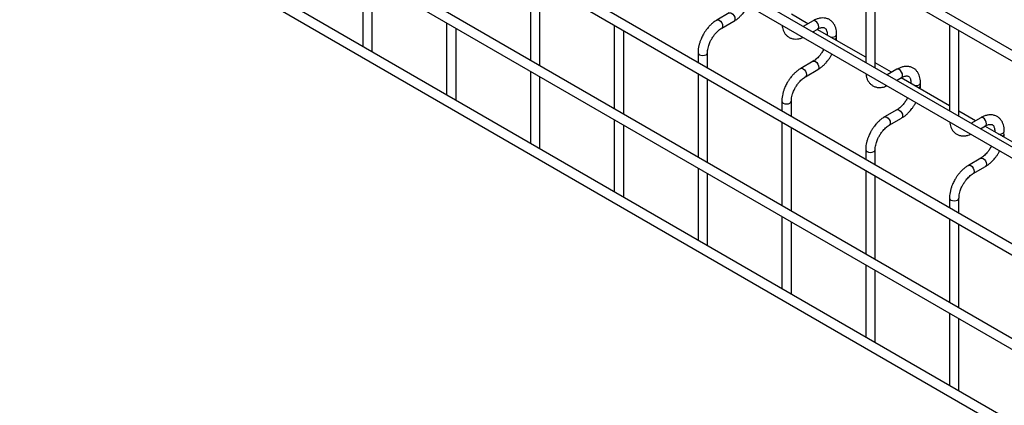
# Model space of a CAD drawing. Header units: inches. Extents: x 0.2 to 10.7, y 0.2 to 8.1.
# Tile 6 of 19: x 7.1 to 8.484, y 5.728 to 6.269. Entities that reach past the tile are written whole.
import ezdxf

# ---------------------------------------------------------------- set-up
doc = ezdxf.new("R2010")
doc.units = ezdxf.units.IN
doc.header["$MEASUREMENT"] = 0

msp = doc.modelspace()

# ---------------------------------------------------------------- linework, layer by layer
for p, q in [((10.51906, 5.05797), (7.10668, 7.02789)), ((7.10002, 7.01635), (10.5124, 5.04642)), ((7.10002, 6.88026), (10.5124, 4.91033)), ((10.51906, 4.92188), (7.10668, 6.8918)), ((10.51906, 4.78579), (7.10668, 6.75571)), ((7.10002, 6.74417), (10.5124, 4.77424)), ((7.10002, 6.61148), (10.5124, 4.64155)), ((10.37519, 4.73615), (7.24207, 6.54487)), ((10.51906, 4.5364), (7.10668, 6.50633)), ((7.10002, 6.49478), (10.5124, 4.52486)), ((7.58223, 6.3331), (7.58223, 6.2318)), ((7.81793, 6.32972), (7.81793, 6.21243)), ((8.28934, 6.32977), (8.28934, 6.20907)), ((7.59556, 6.2257), (7.59556, 6.3254)), ((7.83127, 6.20473), (7.83127, 6.32202)), ((8.30267, 6.20137), (8.30267, 6.32207)), ((8.09754, 6.27885), (8.08021, 6.26885)), ((8.20801, 6.26344), (8.18482, 6.27683)), ((7.70008, 6.26507), (7.70008, 6.16377)), ((7.71341, 6.15766), (7.71341, 6.25737)), ((7.93578, 6.26169), (7.93578, 6.1444)), ((8.08688, 6.2573), (8.1042, 6.2673)), ((8.21539, 6.2677), (8.20158, 6.25973)), ((8.40719, 6.26173), (8.40719, 6.14104)), ((7.94912, 6.1367), (7.94912, 6.25399)), ((8.21491, 6.25203), (8.22206, 6.25616)), ((8.28934, 6.21649), (8.22134, 6.25574)), ((8.23518, 6.24857), (8.23518, 6.24775)), ((8.23518, 6.24856), (8.23538, 6.24764)), ((8.24852, 6.2451), (8.24852, 6.24857)), ((8.42052, 6.13334), (8.42052, 6.25403)), ((7.59514, 6.22435), (7.59556, 6.2257)), ((8.05363, 6.22281), (8.05363, 6.20905)), ((8.06697, 6.20135), (8.06697, 6.22281)), ((8.23038, 6.22771), (8.2293, 6.22564)), ((8.21539, 6.21082), (8.19807, 6.20082)), ((8.32586, 6.19541), (8.30267, 6.20879)), ((7.81793, 6.19703), (7.81793, 6.09573)), ((7.83127, 6.08963), (7.83127, 6.18934)), ((8.05363, 6.19365), (8.05363, 6.07636)), ((8.20473, 6.18927), (8.22206, 6.19927)), ((8.33324, 6.19967), (8.31943, 6.1917)), ((8.33277, 6.184), (8.33991, 6.18812)), ((8.40719, 6.14846), (8.33919, 6.18771)), ((8.06697, 6.06866), (8.06697, 6.18596)), ((8.35304, 6.18054), (8.35304, 6.17972)), ((8.35304, 6.18053), (8.35324, 6.1796)), ((8.36637, 6.17707), (8.36637, 6.18054)), ((7.71299, 6.15631), (7.71341, 6.15766)), ((8.17149, 6.15478), (8.17149, 6.14102)), ((8.18482, 6.13332), (8.18482, 6.15478)), ((8.34823, 6.15967), (8.34716, 6.15761)), ((8.33324, 6.14278), (8.31592, 6.13278)), ((8.44371, 6.12737), (8.42052, 6.14076)), ((7.93578, 6.129), (7.93578, 6.0277)), ((7.94912, 6.02159), (7.94912, 6.1213)), ((8.17149, 6.12562), (8.17149, 6.00833)), ((8.32258, 6.12124), (8.33991, 6.13124)), ((8.45109, 6.13164), (8.43728, 6.12366)), ((8.45062, 6.11597), (8.45776, 6.12009)), ((8.52504, 6.08042), (8.45704, 6.11968)), ((8.18482, 6.00063), (8.18482, 6.11792)), ((8.47089, 6.11251), (8.47089, 6.11168)), ((8.47089, 6.1125), (8.47109, 6.11157)), ((8.46609, 6.09164), (8.46501, 6.08958)), ((7.83084, 6.08828), (7.83127, 6.08963)), ((8.28934, 6.08675), (8.28934, 6.07298)), ((8.30267, 6.06528), (8.30267, 6.08675)), ((8.45109, 6.07475), (8.43377, 6.06475)), ((8.44043, 6.0532), (8.45776, 6.0632)), ((8.05363, 6.06097), (8.05363, 5.95966)), ((8.06697, 5.95356), (8.06697, 6.05327)), ((8.28934, 6.05759), (8.28934, 5.94029)), ((8.30267, 5.9326), (8.30267, 6.04989)), ((7.94869, 6.02024), (7.94912, 6.02159)), ((8.40719, 6.01871), (8.40719, 6.00495)), ((8.42052, 5.99725), (8.42052, 6.01871)), ((8.17149, 5.99293), (8.17149, 5.89163)), ((8.18482, 5.88553), (8.18482, 5.98523)), ((8.40719, 5.98955), (8.40719, 5.87226)), ((8.42052, 5.86456), (8.42052, 5.98185)), ((8.06654, 5.95221), (8.06697, 5.95356)), ((8.28934, 5.9249), (8.28934, 5.8236)), ((8.30267, 5.81749), (8.30267, 5.9172)), ((8.1844, 5.88418), (8.18482, 5.88553)), ((8.40719, 5.85686), (8.40719, 5.75556)), ((8.42052, 5.74946), (8.42052, 5.84917)), ((8.30225, 5.81614), (8.30267, 5.81749)), ((8.4201, 5.74811), (8.42052, 5.74946))]:
    msp.add_line(p, q)
at = {"flags": 128}
for points in [[(8.09755, 6.27886), (8.09907, 6.27915), (8.10087, 6.27852), (8.10268, 6.27707), (8.1042, 6.275), (8.10523, 6.27265), (8.10559, 6.27036), (8.10523, 6.26848), (8.10423, 6.26732)], [(8.08018, 6.26883), (8.08021, 6.26885), (8.08174, 6.26915), (8.08355, 6.26852), (8.08535, 6.26707), (8.08688, 6.265), (8.0879, 6.26265), (8.08826, 6.26036)], [(8.08826, 6.26036), (8.0879, 6.25848), (8.08688, 6.2573), (8.08686, 6.25729)], [(8.22206, 6.25616), (8.22206, 6.25616), (8.22308, 6.25733), (8.22344, 6.25921), (8.22308, 6.2615), (8.22206, 6.26385), (8.22053, 6.26592), (8.21872, 6.26737), (8.21692, 6.268), (8.21539, 6.2677)], [(8.24023, 6.24484), (8.24185, 6.24473), (8.2444, 6.24502), (8.24656, 6.24585), (8.24801, 6.2471), (8.24852, 6.24855)], [(8.05363, 6.22284), (8.05363, 6.22281), (8.05414, 6.22134), (8.05559, 6.22009)], [(8.05559, 6.22009), (8.05775, 6.21926), (8.0603, 6.21897), (8.06285, 6.21926), (8.06502, 6.22009), (8.06646, 6.22134), (8.06697, 6.22281), (8.06697, 6.22283)], [(8.21541, 6.21083), (8.21692, 6.21112), (8.21872, 6.21049), (8.22053, 6.20903), (8.22206, 6.20697), (8.22308, 6.20461), (8.22344, 6.20232), (8.22308, 6.20045), (8.22209, 6.19929)], [(8.19804, 6.2008), (8.19806, 6.20082), (8.19959, 6.20111), (8.2014, 6.20049), (8.2032, 6.19903), (8.20473, 6.19697), (8.20575, 6.19461), (8.20611, 6.19232)], [(8.20611, 6.19232), (8.20575, 6.19045), (8.20473, 6.18927), (8.20471, 6.18926)], [(8.33991, 6.18812), (8.33991, 6.18812), (8.34093, 6.1893), (8.34129, 6.19117), (8.34093, 6.19347), (8.33991, 6.19582), (8.33838, 6.19788), (8.33657, 6.19934), (8.33477, 6.19997), (8.33324, 6.19967)], [(8.35808, 6.17681), (8.3597, 6.17669), (8.36225, 6.17698), (8.36442, 6.17782), (8.36586, 6.17907), (8.36637, 6.18052)], [(8.17149, 6.1548), (8.17149, 6.15478), (8.17199, 6.15331), (8.17344, 6.15206)], [(8.17344, 6.15206), (8.1756, 6.15122), (8.17815, 6.15093), (8.1807, 6.15122), (8.18287, 6.15206), (8.18431, 6.15331), (8.18482, 6.15478), (8.18482, 6.1548)], [(8.31589, 6.13277), (8.31592, 6.13278), (8.31745, 6.13308), (8.31925, 6.13245), (8.32105, 6.131), (8.32258, 6.12893), (8.3236, 6.12658), (8.32396, 6.12429)], [(8.33326, 6.14279), (8.33477, 6.14308), (8.33657, 6.14245), (8.33838, 6.141), (8.33991, 6.13894), (8.34093, 6.13658), (8.34129, 6.13429), (8.34093, 6.13241), (8.33994, 6.13125)], [(8.32396, 6.12429), (8.3236, 6.12241), (8.32258, 6.12124), (8.32256, 6.12123)], [(8.45776, 6.12009), (8.45776, 6.12009), (8.45878, 6.12126), (8.45914, 6.12314), (8.45878, 6.12543), (8.45776, 6.12779), (8.45623, 6.12985), (8.45442, 6.13131), (8.45262, 6.13193), (8.45109, 6.13164)], [(8.47593, 6.10877), (8.47755, 6.10866), (8.4801, 6.10895), (8.48227, 6.10978), (8.48371, 6.11103), (8.48422, 6.11248)], [(8.28934, 6.08677), (8.28934, 6.08675), (8.28984, 6.08527), (8.29129, 6.08402)], [(8.29129, 6.08402), (8.29345, 6.08319), (8.296, 6.0829), (8.29855, 6.08319), (8.30072, 6.08402), (8.30216, 6.08527), (8.30267, 6.08675), (8.30267, 6.08676)], [(8.43374, 6.06473), (8.43377, 6.06475), (8.4353, 6.06505), (8.4371, 6.06442), (8.4389, 6.06296), (8.44043, 6.0609), (8.44146, 6.05854), (8.44181, 6.05625)], [(8.45111, 6.07476), (8.45262, 6.07505), (8.45442, 6.07442), (8.45623, 6.07296), (8.45776, 6.0709), (8.45878, 6.06855), (8.45914, 6.06625), (8.45878, 6.06438), (8.45779, 6.06322)], [(8.44181, 6.05625), (8.44146, 6.05438), (8.44043, 6.0532), (8.44042, 6.05319)], [(8.40719, 6.01874), (8.40719, 6.01871), (8.4077, 6.01724), (8.40914, 6.01599)], [(8.40914, 6.01599), (8.4113, 6.01516), (8.41385, 6.01486), (8.41641, 6.01516), (8.41857, 6.01599), (8.42001, 6.01724), (8.42052, 6.01871), (8.42052, 6.01873)]]:
    msp.add_lwpolyline(points, dxfattribs=at)
for centre in [(8.24443, 6.2459), (8.36228, 6.17787), (8.48013, 6.10984)]:
    msp.add_arc(centre, 0.00417, 283.62805, 348.60971)
for points, knots in [([(8.10419, 6.26739), (8.10481, 6.26772), (8.10679, 6.2688), (8.1099, 6.2712), (8.11338, 6.27433), (8.11626, 6.27744), (8.11877, 6.28055), (8.12096, 6.28366), (8.12281, 6.28654), (8.12372, 6.28839), (8.12406, 6.28909)], [0, 0, 0, 0, 0.0787835, 0.2517455, 0.4123689, 0.5587486, 0.6723167, 0.8021279, 0.9253191, 1, 1, 1, 1]), ([(8.24846, 6.24855), (8.24846, 6.24954), (8.24846, 6.252), (8.24785, 6.25571), (8.24667, 6.25963), (8.24486, 6.26323), (8.24239, 6.26639), (8.23924, 6.269), (8.23538, 6.2709), (8.23108, 6.27182), (8.22659, 6.27175), (8.22218, 6.2708), (8.21841, 6.26941), (8.21619, 6.26809), (8.2154, 6.26762)], [0, 0, 0, 0, 0.0558652, 0.1388427, 0.2228035, 0.3073778, 0.3926591, 0.4797579, 0.5710855, 0.6701907, 0.761466, 0.8548472, 0.948408, 1, 1, 1, 1]), ([(8.08023, 6.26877), (8.07966, 6.26846), (8.07772, 6.26742), (8.07464, 6.26506), (8.07112, 6.26192), (8.06821, 6.25879), (8.06569, 6.25568), (8.06343, 6.25254), (8.06204, 6.25023), (8.06133, 6.24906)], [0, 0, 0, 0, 0.0778684, 0.2648274, 0.4390165, 0.5990017, 0.7209993, 0.8593087, 1, 1, 1, 1]), ([(8.07288, 6.24239), (8.07381, 6.24389), (8.07511, 6.246), (8.07728, 6.24884), (8.07921, 6.25107), (8.08157, 6.25343), (8.08403, 6.25545), (8.08585, 6.25675), (8.08676, 6.25722), (8.08687, 6.25728)], [0, 0, 0, 0, 0.2332801, 0.3281568, 0.4835223, 0.6415972, 0.8074158, 0.9760985, 1, 1, 1, 1]), ([(8.17173, 6.26157), (8.17187, 6.26047), (8.17218, 6.25795), (8.17332, 6.25433), (8.17511, 6.25071), (8.17757, 6.24753), (8.18071, 6.2449), (8.18456, 6.24298), (8.18886, 6.24203), (8.19334, 6.24209), (8.19749, 6.24288), (8.20014, 6.24399), (8.20132, 6.24448)], [0, 0, 0, 0, 0.0756474, 0.1737577, 0.2725892, 0.3722349, 0.4739583, 0.5805322, 0.696076, 0.802651, 0.911721, 1, 1, 1, 1]), ([(8.22205, 6.25613), (8.22276, 6.25652), (8.22429, 6.25736), (8.22643, 6.25809), (8.2284, 6.25845), (8.23006, 6.25841), (8.23144, 6.25802), (8.23252, 6.25732), (8.23357, 6.25602), (8.23443, 6.25421), (8.23499, 6.25174), (8.23525, 6.2498), (8.23518, 6.24862), (8.23517, 6.24857)], [0, 0, 0, 0, 0.076773, 0.1651146, 0.255001, 0.3490539, 0.4542972, 0.5908284, 0.6966777, 0.7976489, 0.8969593, 0.9953053, 1, 1, 1, 1]), ([(8.06133, 6.24906), (8.06031, 6.24717), (8.05887, 6.24451), (8.05717, 6.24044), (8.05591, 6.23695), (8.05477, 6.2328), (8.05399, 6.22854), (8.05361, 6.22516), (8.05367, 6.2233), (8.05369, 6.22284)], [0, 0, 0, 0, 0.221259, 0.3114707, 0.4601461, 0.6129214, 0.7754143, 0.9435478, 1, 1, 1, 1]), ([(8.24818, 6.24025), (8.24833, 6.24143), (8.24854, 6.24307), (8.24848, 6.24464), (8.24846, 6.24508)], [0, 0, 0, 0, 0.7138408, 1, 1, 1, 1]), ([(8.06699, 6.22283), (8.06701, 6.22381), (8.06706, 6.22585), (8.06766, 6.22932), (8.06855, 6.23266), (8.06965, 6.23574), (8.07099, 6.23892), (8.07219, 6.24111), (8.07288, 6.24239)], [0, 0, 0, 0, 0.1714581, 0.354441, 0.5355878, 0.6686902, 0.8070367, 1, 1, 1, 1]), ([(8.2293, 6.22564), (8.22838, 6.22415), (8.22709, 6.22204), (8.22492, 6.21922), (8.223, 6.21699), (8.22064, 6.21465), (8.21819, 6.21264), (8.21639, 6.21135), (8.2155, 6.21089), (8.21539, 6.21084)], [0, 0, 0, 0, 0.23389186, 0.32901646, 0.48477432, 0.64322754, 0.80941939, 0.97845713, 1, 1, 1, 1]), ([(8.22204, 6.19935), (8.22266, 6.19969), (8.22464, 6.20077), (8.22775, 6.20316), (8.23123, 6.2063), (8.23411, 6.20941), (8.23662, 6.21252), (8.23881, 6.21562), (8.24066, 6.21851), (8.24157, 6.22036), (8.24191, 6.22105)], [0, 0, 0, 0, 0.0787835, 0.2517455, 0.4123689, 0.5587486, 0.6723167, 0.8021279, 0.9253191, 1, 1, 1, 1]), ([(8.36631, 6.18052), (8.36631, 6.18151), (8.36631, 6.18397), (8.3657, 6.18767), (8.36453, 6.1916), (8.36271, 6.19519), (8.36025, 6.19836), (8.35709, 6.20097), (8.35323, 6.20287), (8.34893, 6.20378), (8.34445, 6.20372), (8.34003, 6.20277), (8.33626, 6.20137), (8.33404, 6.20005), (8.33325, 6.19959)], [0, 0, 0, 0, 0.0558652, 0.1388427, 0.2228035, 0.3073778, 0.3926591, 0.4797579, 0.5710855, 0.6701907, 0.761466, 0.8548472, 0.948408, 1, 1, 1, 1]), ([(8.19808, 6.20074), (8.19751, 6.20043), (8.19557, 6.19939), (8.19249, 6.19703), (8.18897, 6.19388), (8.18606, 6.19076), (8.18354, 6.18765), (8.18129, 6.18451), (8.17989, 6.18219), (8.17919, 6.18102)], [0, 0, 0, 0, 0.0778684, 0.2648274, 0.4390165, 0.5990017, 0.7209993, 0.8593087, 1, 1, 1, 1]), ([(8.19073, 6.17436), (8.19166, 6.17586), (8.19296, 6.17797), (8.19513, 6.1808), (8.19706, 6.18304), (8.19942, 6.18539), (8.20189, 6.18742), (8.2037, 6.18872), (8.20461, 6.18919), (8.20473, 6.18924)], [0, 0, 0, 0, 0.23328007, 0.32815681, 0.48352234, 0.64159718, 0.80741581, 0.97609845, 1, 1, 1, 1]), ([(8.28959, 6.19353), (8.28972, 6.19244), (8.29003, 6.18992), (8.29117, 6.18629), (8.29296, 6.18268), (8.29542, 6.1795), (8.29856, 6.17687), (8.30242, 6.17495), (8.30671, 6.174), (8.31119, 6.17406), (8.31534, 6.17484), (8.31799, 6.17595), (8.31917, 6.17645)], [0, 0, 0, 0, 0.0756474, 0.1737577, 0.2725892, 0.3722349, 0.4739583, 0.5805322, 0.696076, 0.802651, 0.911721, 1, 1, 1, 1]), ([(8.3399, 6.1881), (8.34061, 6.18849), (8.34214, 6.18933), (8.34428, 6.19006), (8.34626, 6.19042), (8.34791, 6.19037), (8.34929, 6.18998), (8.35037, 6.18928), (8.35142, 6.18799), (8.35229, 6.18617), (8.35284, 6.1837), (8.3531, 6.18176), (8.35303, 6.18059), (8.35303, 6.18053)], [0, 0, 0, 0, 0.076773, 0.1651146, 0.255001, 0.3490539, 0.4542972, 0.5908284, 0.6966777, 0.7976489, 0.8969593, 0.9953053, 1, 1, 1, 1]), ([(8.17919, 6.18102), (8.17816, 6.17913), (8.17673, 6.17647), (8.17502, 6.17241), (8.17376, 6.16892), (8.17262, 6.16477), (8.17184, 6.1605), (8.17146, 6.15713), (8.17153, 6.15527), (8.17154, 6.1548)], [0, 0, 0, 0, 0.221259, 0.3114707, 0.4601461, 0.6129214, 0.7754143, 0.9435478, 1, 1, 1, 1]), ([(8.18484, 6.15479), (8.18486, 6.15578), (8.18492, 6.15782), (8.18551, 6.16128), (8.1864, 6.16462), (8.1875, 6.16771), (8.18884, 6.17088), (8.19004, 6.17308), (8.19073, 6.17436)], [0, 0, 0, 0, 0.1714581, 0.354441, 0.5355878, 0.6686902, 0.8070367, 1, 1, 1, 1]), ([(8.36604, 6.17221), (8.36618, 6.17339), (8.36639, 6.17504), (8.36633, 6.1766), (8.36631, 6.17705)], [0, 0, 0, 0, 0.7138408, 1, 1, 1, 1]), ([(8.34716, 6.15761), (8.34623, 6.15611), (8.34494, 6.15401), (8.34277, 6.15119), (8.34085, 6.14896), (8.33849, 6.14662), (8.33604, 6.1446), (8.33424, 6.14332), (8.33335, 6.14286), (8.33325, 6.14281)], [0, 0, 0, 0, 0.2338919, 0.3290165, 0.4847743, 0.6432275, 0.8094194, 0.9784571, 1, 1, 1, 1]), ([(8.3399, 6.13132), (8.34051, 6.13166), (8.34249, 6.13273), (8.3456, 6.13513), (8.34908, 6.13826), (8.35196, 6.14138), (8.35447, 6.14448), (8.35666, 6.14759), (8.35851, 6.15048), (8.35942, 6.15232), (8.35976, 6.15302)], [0, 0, 0, 0, 0.0787835, 0.2517455, 0.4123689, 0.5587486, 0.6723167, 0.8021279, 0.9253191, 1, 1, 1, 1]), ([(8.31593, 6.1327), (8.31536, 6.13239), (8.31342, 6.13135), (8.31034, 6.12899), (8.30682, 6.12585), (8.30391, 6.12272), (8.30139, 6.11961), (8.29914, 6.11648), (8.29774, 6.11416), (8.29704, 6.11299)], [0, 0, 0, 0, 0.0778684, 0.2648274, 0.4390165, 0.5990017, 0.7209993, 0.8593087, 1, 1, 1, 1]), ([(8.48417, 6.11249), (8.48416, 6.11347), (8.48416, 6.11593), (8.48356, 6.11964), (8.48238, 6.12356), (8.48056, 6.12716), (8.4781, 6.13033), (8.47494, 6.13294), (8.47108, 6.13483), (8.46678, 6.13575), (8.4623, 6.13569), (8.45788, 6.13473), (8.45411, 6.13334), (8.45189, 6.13202), (8.4511, 6.13155)], [0, 0, 0, 0, 0.0558652, 0.1388427, 0.2228035, 0.3073778, 0.3926591, 0.4797579, 0.5710855, 0.6701907, 0.761466, 0.8548472, 0.948408, 1, 1, 1, 1]), ([(8.30858, 6.10632), (8.30951, 6.10782), (8.31081, 6.10993), (8.31298, 6.11277), (8.31491, 6.11501), (8.31727, 6.11736), (8.31974, 6.11939), (8.32155, 6.12068), (8.32246, 6.12115), (8.32258, 6.12121)], [0, 0, 0, 0, 0.2332801, 0.3281568, 0.4835223, 0.6415972, 0.8074158, 0.9760985, 1, 1, 1, 1]), ([(8.40744, 6.1255), (8.40757, 6.1244), (8.40788, 6.12189), (8.40902, 6.11826), (8.41081, 6.11464), (8.41327, 6.11146), (8.41641, 6.10883), (8.42027, 6.10691), (8.42456, 6.10597), (8.42904, 6.10602), (8.43319, 6.10681), (8.43584, 6.10792), (8.43703, 6.10842)], [0, 0, 0, 0, 0.0756474, 0.1737577, 0.2725892, 0.3722349, 0.4739583, 0.5805322, 0.696076, 0.802651, 0.911721, 1, 1, 1, 1]), ([(8.45775, 6.12006), (8.45846, 6.12045), (8.45999, 6.1213), (8.46213, 6.12202), (8.46411, 6.12238), (8.46576, 6.12234), (8.46714, 6.12195), (8.46822, 6.12125), (8.46927, 6.11995), (8.47014, 6.11814), (8.47069, 6.11567), (8.47095, 6.11373), (8.47088, 6.11255), (8.47088, 6.1125)], [0, 0, 0, 0, 0.076773, 0.1651146, 0.255001, 0.3490539, 0.4542972, 0.5908284, 0.6966777, 0.7976489, 0.8969593, 0.9953053, 1, 1, 1, 1]), ([(8.29704, 6.11299), (8.29601, 6.1111), (8.29458, 6.10844), (8.29287, 6.10437), (8.29162, 6.10088), (8.29047, 6.09673), (8.28969, 6.09247), (8.28931, 6.08909), (8.28938, 6.08723), (8.28939, 6.08677)], [0, 0, 0, 0, 0.221259, 0.3114707, 0.4601461, 0.6129214, 0.7754143, 0.9435478, 1, 1, 1, 1]), ([(8.30269, 6.08676), (8.30271, 6.08774), (8.30277, 6.08978), (8.30336, 6.09325), (8.30425, 6.09659), (8.30535, 6.09968), (8.30669, 6.10285), (8.30789, 6.10504), (8.30858, 6.10632)], [0, 0, 0, 0, 0.1714581, 0.35444096, 0.53558783, 0.66869022, 0.80703671, 1, 1, 1, 1]), ([(8.48389, 6.10418), (8.48404, 6.10536), (8.48424, 6.10701), (8.48418, 6.10857), (8.48417, 6.10901)], [0, 0, 0, 0, 0.7138408, 1, 1, 1, 1]), ([(8.46501, 6.08958), (8.46408, 6.08808), (8.46279, 6.08598), (8.46062, 6.08315), (8.4587, 6.08092), (8.45634, 6.07858), (8.45389, 6.07657), (8.45209, 6.07528), (8.4512, 6.07483), (8.4511, 6.07477)], [0, 0, 0, 0, 0.2338919, 0.3290165, 0.4847743, 0.6432275, 0.8094194, 0.9784571, 1, 1, 1, 1]), ([(8.45775, 6.06329), (8.45837, 6.06362), (8.46034, 6.0647), (8.46345, 6.06709), (8.46694, 6.07023), (8.46981, 6.07334), (8.47232, 6.07645), (8.47451, 6.07956), (8.47636, 6.08244), (8.47727, 6.08429), (8.47762, 6.08498)], [0, 0, 0, 0, 0.0787835, 0.2517455, 0.4123689, 0.5587486, 0.6723167, 0.8021279, 0.9253191, 1, 1, 1, 1]), ([(8.43378, 6.06467), (8.43321, 6.06436), (8.43128, 6.06332), (8.42819, 6.06096), (8.42467, 6.05782), (8.42176, 6.05469), (8.41925, 6.05158), (8.41699, 6.04844), (8.41559, 6.04612), (8.41489, 6.04495)], [0, 0, 0, 0, 0.0778684, 0.2648274, 0.4390165, 0.5990017, 0.7209993, 0.8593087, 1, 1, 1, 1]), ([(8.42644, 6.03829), (8.42736, 6.03979), (8.42866, 6.0419), (8.43084, 6.04473), (8.43276, 6.04697), (8.43512, 6.04932), (8.43759, 6.05135), (8.4394, 6.05265), (8.44031, 6.05312), (8.44043, 6.05318)], [0, 0, 0, 0, 0.23328007, 0.32815681, 0.48352234, 0.64159718, 0.80741581, 0.97609845, 1, 1, 1, 1]), ([(8.41489, 6.04495), (8.41387, 6.04307), (8.41243, 6.04041), (8.41072, 6.03634), (8.40947, 6.03285), (8.40832, 6.0287), (8.40754, 6.02443), (8.40717, 6.02106), (8.40723, 6.0192), (8.40724, 6.01873)], [0, 0, 0, 0, 0.221259, 0.3114707, 0.4601461, 0.6129214, 0.7754143, 0.9435478, 1, 1, 1, 1]), ([(8.42054, 6.01872), (8.42056, 6.01971), (8.42062, 6.02175), (8.42121, 6.02522), (8.4221, 6.02855), (8.4232, 6.03164), (8.42454, 6.03482), (8.42574, 6.03701), (8.42644, 6.03829)], [0, 0, 0, 0, 0.1714581, 0.354441, 0.5355878, 0.6686902, 0.8070367, 1, 1, 1, 1])]:
    msp.add_open_spline(points, degree=3, knots=knots)

doc.saveas('drawing.dxf')
